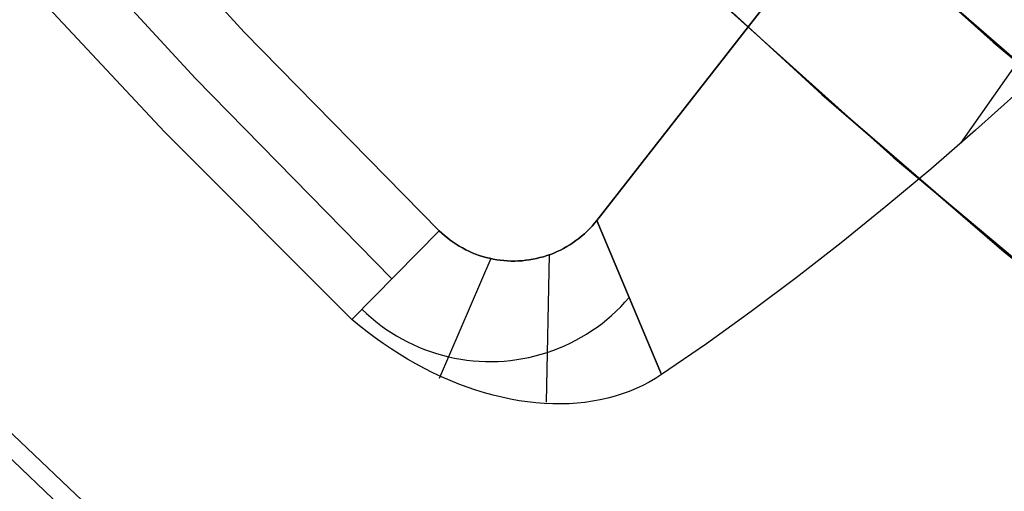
# Model space of a CAD drawing. Header units: millimetres. Extents: x -664 to 605, y -504 to 706.
# Tile 10 of 66: x -143.95 to -134.28, y -56.49 to -51.85. Entities that reach past the tile are written whole.
import ezdxf

# ---------------------------------------------------------------- set-up
doc = ezdxf.new("R2010")
doc.units = ezdxf.units.MM
doc.layers.add('1', color=7, linetype='Continuous')

# ---------------------------------------------------------------- blocks, each defined once
blk = doc.blocks.new('Bloque 06')
at = {"layer": '1', "color": 29, "true_color": 0x4d342b}
for p, q in [((40.7868, -60.3613, 613.8297), (31.0604, -43.3022, 613.8297)), ((31.0604, -43.3022, 613.8297), (40.7868, -60.3613, 613.8297)), ((37.3575, -59.0933, 606.8076), (29.7942, -44.0241, 606.8076)), ((46.601, -57.3014, 613.8297), (44.4818, -59.0305, 613.8297)), ((44.4818, -59.0305, 613.8297), (46.601, -57.3014, 613.8297)), ((47.0259, -57.8097, 612.6328), (44.8902, -59.5522, 612.6328)), ((36.8567, -58.4933, 606.247), (37.2343, -58.946, 606.6696)), ((36.8567, -58.4933, 606.247), (37.2343, -58.946, 606.6696)), ((45.1133, -60.1156, 611.5833), (47.1471, -58.4908, 611.5504)), ((45.1133, -60.1156, 611.5833), (47.1471, -58.4908, 611.5504)), ((37.2343, -58.946, 606.6696), (37.6141, -59.3867, 607.1029)), ((37.2343, -58.946, 606.6696), (37.6141, -59.3867, 607.1029)), ((44.4818, -59.0305, 613.8297), (42.3037, -60.685, 613.8297)), ((42.3037, -60.685, 613.8297), (44.4818, -59.0305, 613.8297)), ((37.6141, -59.3867, 607.1029), (37.996, -59.8152, 607.5468)), ((37.6141, -59.3867, 607.1029), (37.996, -59.8152, 607.5468)), ((44.8902, -59.5522, 612.6328), (42.6952, -61.2194, 612.6328)), ((37.996, -59.8152, 607.5468), (38.3802, -60.2314, 608.0012)), ((37.996, -59.8152, 607.5468), (38.3802, -60.2314, 608.0012)), ((43.0264, -61.6715, 611.6203), (45.1133, -60.1156, 611.5833)), ((43.0264, -61.6715, 611.6203), (45.1133, -60.1156, 611.5833)), ((38.3802, -60.2314, 608.0012), (38.7665, -60.6351, 608.466)), ((38.3802, -60.2314, 608.0012), (38.7665, -60.6351, 608.466)), ((40.7868, -60.3613, 613.8297), (39.9386, -61.769, 609.9207)), ((39.9386, -61.769, 609.9207), (40.7868, -60.3613, 613.8297)), ((40.805, -60.3921, 613.8297), (40.7868, -60.3613, 613.8297)), ((40.7868, -60.3613, 613.8297), (40.805, -60.3921, 613.8297)), ((40.8243, -60.4221, 613.8297), (40.805, -60.3921, 613.8297)), ((40.805, -60.3921, 613.8297), (40.8243, -60.4221, 613.8297)), ((40.8446, -60.4515, 613.8297), (40.8243, -60.4221, 613.8297)), ((40.8243, -60.4221, 613.8297), (40.8446, -60.4515, 613.8297)), ((40.8659, -60.4802, 613.8297), (40.8446, -60.4515, 613.8297)), ((40.8446, -60.4515, 613.8297), (40.8659, -60.4802, 613.8297)), ((40.8882, -60.5081, 613.8297), (40.8659, -60.4802, 613.8297)), ((40.8659, -60.4802, 613.8297), (40.8882, -60.5081, 613.8297)), ((40.9114, -60.5353, 613.8297), (40.8882, -60.5081, 613.8297)), ((40.8882, -60.5081, 613.8297), (40.9114, -60.5353, 613.8297)), ((40.9356, -60.5616, 613.8297), (40.9114, -60.5353, 613.8297)), ((40.9114, -60.5353, 613.8297), (40.9356, -60.5616, 613.8297)), ((38.7665, -60.6351, 608.466), (39.155, -61.026, 608.9409)), ((38.7665, -60.6351, 608.466), (39.155, -61.026, 608.9409)), ((40.9606, -60.5871, 613.8297), (40.9356, -60.5616, 613.8297)), ((40.9356, -60.5616, 613.8297), (40.9606, -60.5871, 613.8297)), ((40.9865, -60.6117, 613.8297), (40.9606, -60.5871, 613.8297)), ((40.9606, -60.5871, 613.8297), (40.9865, -60.6117, 613.8297)), ((41.0132, -60.6354, 613.8297), (40.9865, -60.6117, 613.8297)), ((40.9865, -60.6117, 613.8297), (41.0132, -60.6354, 613.8297)), ((41.0408, -60.6582, 613.8297), (41.0132, -60.6354, 613.8297)), ((41.0132, -60.6354, 613.8297), (41.0408, -60.6582, 613.8297)), ((41.0691, -60.68, 613.8297), (41.0408, -60.6582, 613.8297)), ((41.0408, -60.6582, 613.8297), (41.0691, -60.68, 613.8297)), ((41.0981, -60.7008, 613.8297), (41.0691, -60.68, 613.8297)), ((41.0691, -60.68, 613.8297), (41.0981, -60.7008, 613.8297)), ((41.1278, -60.7207, 613.8297), (41.0981, -60.7008, 613.8297)), ((41.0981, -60.7008, 613.8297), (41.1278, -60.7207, 613.8297)), ((41.1582, -60.7394, 613.8297), (41.1278, -60.7207, 613.8297)), ((41.1278, -60.7207, 613.8297), (41.1582, -60.7394, 613.8297)), ((41.1892, -60.7572, 613.8297), (41.1582, -60.7394, 613.8297)), ((41.1582, -60.7394, 613.8297), (41.1892, -60.7572, 613.8297)), ((42.2446, -60.7252, 613.8297), (42.2141, -60.7437, 613.8297)), ((42.2141, -60.7437, 613.8297), (42.2446, -60.7252, 613.8297)), ((42.2745, -60.7056, 613.8297), (42.2446, -60.7252, 613.8297)), ((42.2446, -60.7252, 613.8297), (42.2745, -60.7056, 613.8297)), ((42.3037, -60.685, 613.8297), (42.2745, -60.7056, 613.8297)), ((42.2745, -60.7056, 613.8297), (42.3037, -60.685, 613.8297)), ((43.0264, -61.6715, 611.6203), (42.3037, -60.685, 613.8297)), ((42.3037, -60.685, 613.8297), (43.0264, -61.6715, 611.6203)), ((41.1996, -60.7631, 613.8297), (41.0213, -62.2009, 610.8814)), ((41.2208, -60.7738, 613.8297), (41.1892, -60.7572, 613.8297)), ((41.1892, -60.7572, 613.8297), (41.2208, -60.7738, 613.8297)), ((41.253, -60.7894, 613.8297), (41.2208, -60.7738, 613.8297)), ((41.2208, -60.7738, 613.8297), (41.253, -60.7894, 613.8297)), ((41.2856, -60.8039, 613.8297), (41.253, -60.7894, 613.8297)), ((41.253, -60.7894, 613.8297), (41.2856, -60.8039, 613.8297)), ((41.3188, -60.8172, 613.8297), (41.2856, -60.8039, 613.8297)), ((41.2856, -60.8039, 613.8297), (41.3188, -60.8172, 613.8297)), ((41.3524, -60.8293, 613.8297), (41.3188, -60.8172, 613.8297)), ((41.3188, -60.8172, 613.8297), (41.3524, -60.8293, 613.8297)), ((41.3864, -60.8404, 613.8297), (41.3524, -60.8293, 613.8297)), ((41.3524, -60.8293, 613.8297), (41.3864, -60.8404, 613.8297)), ((41.4207, -60.8502, 613.8297), (41.3864, -60.8404, 613.8297)), ((41.3864, -60.8404, 613.8297), (41.4207, -60.8502, 613.8297)), ((42.0192, -60.832, 613.8297), (41.9851, -60.8428, 613.8297)), ((41.9851, -60.8428, 613.8297), (42.0192, -60.832, 613.8297)), ((42.0529, -60.8201, 613.8297), (42.0192, -60.832, 613.8297)), ((42.0192, -60.832, 613.8297), (42.0529, -60.8201, 613.8297)), ((42.0861, -60.8071, 613.8297), (42.0529, -60.8201, 613.8297)), ((42.0529, -60.8201, 613.8297), (42.0861, -60.8071, 613.8297)), ((42.1189, -60.7929, 613.8297), (42.0861, -60.8071, 613.8297)), ((42.0861, -60.8071, 613.8297), (42.1189, -60.7929, 613.8297)), ((42.1512, -60.7776, 613.8297), (42.1189, -60.7929, 613.8297)), ((42.1189, -60.7929, 613.8297), (42.1512, -60.7776, 613.8297)), ((42.1829, -60.7612, 613.8297), (42.1512, -60.7776, 613.8297)), ((42.1512, -60.7776, 613.8297), (42.1829, -60.7612, 613.8297)), ((42.2141, -60.7437, 613.8297), (42.1829, -60.7612, 613.8297)), ((42.1829, -60.7612, 613.8297), (42.2141, -60.7437, 613.8297)), ((41.4554, -60.8588, 613.8297), (41.4207, -60.8502, 613.8297)), ((41.4207, -60.8502, 613.8297), (41.4554, -60.8588, 613.8297)), ((41.4903, -60.8663, 613.8297), (41.4554, -60.8588, 613.8297)), ((41.4554, -60.8588, 613.8297), (41.4903, -60.8663, 613.8297)), ((41.5255, -60.8725, 613.8297), (41.4903, -60.8663, 613.8297)), ((41.4903, -60.8663, 613.8297), (41.5255, -60.8725, 613.8297)), ((41.5608, -60.8776, 613.8297), (41.5255, -60.8725, 613.8297)), ((41.5255, -60.8725, 613.8297), (41.5608, -60.8776, 613.8297)), ((41.5964, -60.8814, 613.8297), (41.5608, -60.8776, 613.8297)), ((41.5608, -60.8776, 613.8297), (41.5964, -60.8814, 613.8297)), ((41.632, -60.884, 613.8297), (41.5964, -60.8814, 613.8297)), ((41.5964, -60.8814, 613.8297), (41.632, -60.884, 613.8297)), ((41.6677, -60.8854, 613.8297), (41.632, -60.884, 613.8297)), ((41.632, -60.884, 613.8297), (41.6677, -60.8854, 613.8297)), ((41.7034, -60.8855, 613.8297), (41.6677, -60.8854, 613.8297)), ((41.6677, -60.8854, 613.8297), (41.7034, -60.8855, 613.8297)), ((41.7391, -60.8844, 613.8297), (41.7034, -60.8855, 613.8297)), ((41.7034, -60.8855, 613.8297), (41.7391, -60.8844, 613.8297)), ((41.7748, -60.8821, 613.8297), (41.7391, -60.8844, 613.8297)), ((41.7391, -60.8844, 613.8297), (41.7748, -60.8821, 613.8297)), ((41.7629, -60.8833, 613.8297), (42.0939, -62.121, 611.4463)), ((41.8103, -60.8786, 613.8297), (41.7748, -60.8821, 613.8297)), ((41.7748, -60.8821, 613.8297), (41.8103, -60.8786, 613.8297)), ((41.8457, -60.8738, 613.8297), (41.8103, -60.8786, 613.8297)), ((41.8103, -60.8786, 613.8297), (41.8457, -60.8738, 613.8297)), ((41.881, -60.8679, 613.8297), (41.8457, -60.8738, 613.8297)), ((41.8457, -60.8738, 613.8297), (41.881, -60.8679, 613.8297)), ((41.916, -60.8607, 613.8297), (41.881, -60.8679, 613.8297)), ((41.881, -60.8679, 613.8297), (41.916, -60.8607, 613.8297)), ((41.9507, -60.8523, 613.8297), (41.916, -60.8607, 613.8297)), ((41.916, -60.8607, 613.8297), (41.9507, -60.8523, 613.8297)), ((41.9851, -60.8428, 613.8297), (41.9507, -60.8523, 613.8297)), ((41.9507, -60.8523, 613.8297), (41.9851, -60.8428, 613.8297)), ((39.155, -61.026, 608.9409), (39.5457, -61.4041, 609.4259)), ((39.155, -61.026, 608.9409), (39.5457, -61.4041, 609.4259)), ((40.3963, -61.1165, 611.8752), (40.3627, -61.0652, 611.8752)), ((40.4316, -61.1667, 611.8752), (40.3963, -61.1165, 611.8752)), ((40.4686, -61.2157, 611.8752), (40.4316, -61.1667, 611.8752)), ((40.5073, -61.2634, 611.8752), (40.4686, -61.2157, 611.8752)), ((40.5476, -61.3097, 611.8752), (40.5073, -61.2634, 611.8752)), ((40.5894, -61.3546, 611.8752), (40.5476, -61.3097, 611.8752)), ((39.5457, -61.4041, 609.4259), (39.9386, -61.769, 609.9207)), ((39.5457, -61.4041, 609.4259), (39.9386, -61.769, 609.9207)), ((40.6327, -61.3981, 611.8752), (40.5894, -61.3546, 611.8752)), ((40.6775, -61.44, 611.8752), (40.6327, -61.3981, 611.8752)), ((40.7237, -61.4804, 611.8752), (40.6775, -61.44, 611.8752)), ((40.7713, -61.5192, 611.8752), (40.7237, -61.4804, 611.8752)), ((40.8202, -61.5564, 611.8752), (40.7713, -61.5192, 611.8752)), ((40.8703, -61.5919, 611.8752), (40.8202, -61.5564, 611.8752)), ((40.9216, -61.6256, 611.8752), (40.8703, -61.5919, 611.8752)), ((42.8928, -61.5931, 611.8752), (42.8415, -61.6268, 611.8752)), ((42.943, -61.5577, 611.8752), (42.8928, -61.5931, 611.8752)), ((40.974, -61.6575, 611.8752), (40.9216, -61.6256, 611.8752)), ((41.0274, -61.6877, 611.8752), (40.974, -61.6575, 611.8752)), ((41.0819, -61.716, 611.8752), (41.0274, -61.6877, 611.8752)), ((42.7356, -61.6887, 611.8752), (42.6811, -61.717, 611.8752)), ((42.7891, -61.6586, 611.8752), (42.7356, -61.6887, 611.8752)), ((42.8415, -61.6268, 611.8752), (42.7891, -61.6586, 611.8752)), ((42.9435, -61.7223, 611.6127), (43.0264, -61.6715, 611.6203)), ((42.9435, -61.7223, 611.6127), (43.0264, -61.6715, 611.6203)), ((39.9386, -61.769, 609.9207), (39.9917, -61.8154, 609.9879)), ((39.9386, -61.769, 609.9207), (39.9917, -61.8154, 609.9879)), ((41.1373, -61.7424, 611.8752), (41.0819, -61.716, 611.8752)), ((41.1936, -61.7669, 611.8752), (41.1373, -61.7424, 611.8752)), ((41.2507, -61.7895, 611.8752), (41.1936, -61.7669, 611.8752)), ((41.3085, -61.8101, 611.8752), (41.2507, -61.7895, 611.8752)), ((42.5122, -61.7903, 611.8752), (42.4544, -61.8108, 611.8752)), ((42.5693, -61.7677, 611.8752), (42.5122, -61.7903, 611.8752)), ((42.6256, -61.7433, 611.8752), (42.5693, -61.7677, 611.8752)), ((42.6811, -61.717, 611.8752), (42.6256, -61.7433, 611.8752)), ((42.7748, -61.8172, 611.5906), (42.8596, -61.7708, 611.6028)), ((42.7748, -61.8172, 611.5906), (42.8596, -61.7708, 611.6028)), ((42.8596, -61.7708, 611.6028), (42.9435, -61.7223, 611.6127)), ((42.8596, -61.7708, 611.6028), (42.9435, -61.7223, 611.6127)), ((39.9917, -61.8154, 609.9879), (40.0472, -61.8596, 610.0547)), ((39.9917, -61.8154, 609.9879), (40.0472, -61.8596, 610.0547)), ((40.0472, -61.8596, 610.0547), (40.1051, -61.9015, 610.1211)), ((40.0472, -61.8596, 610.0547), (40.1051, -61.9015, 610.1211)), ((40.1051, -61.9015, 610.1211), (40.1652, -61.9409, 610.1869)), ((40.1051, -61.9015, 610.1211), (40.1652, -61.9409, 610.1869)), ((41.367, -61.8287, 611.8752), (41.3085, -61.8101, 611.8752)), ((41.4261, -61.8453, 611.8752), (41.367, -61.8287, 611.8752)), ((41.4857, -61.8599, 611.8752), (41.4261, -61.8453, 611.8752)), ((41.5458, -61.8724, 611.8752), (41.4857, -61.8599, 611.8752)), ((41.6062, -61.8829, 611.8752), (41.5458, -61.8724, 611.8752)), ((41.667, -61.8913, 611.8752), (41.6062, -61.8829, 611.8752)), ((41.7281, -61.8976, 611.8752), (41.667, -61.8913, 611.8752)), ((41.7893, -61.9019, 611.8752), (41.7281, -61.8976, 611.8752)), ((41.8507, -61.904, 611.8752), (41.7893, -61.9019, 611.8752)), ((41.9121, -61.904, 611.8752), (41.8507, -61.904, 611.8752)), ((41.9734, -61.902, 611.8752), (41.9121, -61.904, 611.8752)), ((42.0346, -61.8978, 611.8752), (41.9734, -61.902, 611.8752)), ((42.0957, -61.8916, 611.8752), (42.0346, -61.8978, 611.8752)), ((42.1565, -61.8833, 611.8752), (42.0957, -61.8916, 611.8752)), ((42.217, -61.8729, 611.8752), (42.1565, -61.8833, 611.8752)), ((42.2771, -61.8604, 611.8752), (42.217, -61.8729, 611.8752)), ((42.3368, -61.8459, 611.8752), (42.2771, -61.8604, 611.8752)), ((42.3959, -61.8293, 611.8752), (42.3368, -61.8459, 611.8752)), ((42.4544, -61.8108, 611.8752), (42.3959, -61.8293, 611.8752)), ((42.5155, -61.9424, 611.5403), (42.6026, -61.903, 611.5593)), ((42.5155, -61.9424, 611.5403), (42.6026, -61.903, 611.5593)), ((42.6026, -61.903, 611.5593), (42.6891, -61.8613, 611.5761)), ((42.6026, -61.903, 611.5593), (42.6891, -61.8613, 611.5761)), ((42.6891, -61.8613, 611.5761), (42.7748, -61.8172, 611.5906)), ((42.6891, -61.8613, 611.5761), (42.7748, -61.8172, 611.5906)), ((40.1652, -61.9409, 610.1869), (40.2275, -61.978, 610.252)), ((40.1652, -61.9409, 610.1869), (40.2275, -61.978, 610.252)), ((40.2275, -61.978, 610.252), (40.2919, -62.0126, 610.3164)), ((40.2275, -61.978, 610.252), (40.2919, -62.0126, 610.3164)), ((42.3398, -62.0139, 611.4957), (42.4279, -61.9794, 611.5191)), ((42.3398, -62.0139, 611.4957), (42.4279, -61.9794, 611.5191)), ((42.4279, -61.9794, 611.5191), (42.5155, -61.9424, 611.5403)), ((42.4279, -61.9794, 611.5191), (42.5155, -61.9424, 611.5403)), ((40.2919, -62.0126, 610.3164), (40.3584, -62.0447, 610.38)), ((40.2919, -62.0126, 610.3164), (40.3584, -62.0447, 610.38)), ((40.3584, -62.0447, 610.38), (40.4269, -62.0743, 610.4427)), ((40.3584, -62.0447, 610.38), (40.4269, -62.0743, 610.4427)), ((40.4269, -62.0743, 610.4427), (40.4972, -62.1013, 610.5045)), ((40.4269, -62.0743, 610.4427), (40.4972, -62.1013, 610.5045)), ((42.0739, -62.1023, 611.4125), (42.1627, -62.0754, 611.4423)), ((42.0739, -62.1023, 611.4125), (42.1627, -62.0754, 611.4423)), ((42.1627, -62.0754, 611.4423), (42.2514, -62.0459, 611.4701)), ((42.1627, -62.0754, 611.4423), (42.2514, -62.0459, 611.4701)), ((42.2514, -62.0459, 611.4701), (42.3398, -62.0139, 611.4957)), ((42.2514, -62.0459, 611.4701), (42.3398, -62.0139, 611.4957)), ((40.4972, -62.1013, 610.5045), (40.5694, -62.1257, 610.5653)), ((40.4972, -62.1013, 610.5045), (40.5694, -62.1257, 610.5653)), ((40.5694, -62.1257, 610.5653), (40.6433, -62.1475, 610.625)), ((40.5694, -62.1257, 610.5653), (40.6433, -62.1475, 610.625)), ((40.6433, -62.1475, 610.625), (40.7188, -62.1666, 610.6836)), ((40.6433, -62.1475, 610.625), (40.7188, -62.1666, 610.6836)), ((40.7188, -62.1666, 610.6836), (40.7959, -62.183, 610.7409)), ((40.7188, -62.1666, 610.6836), (40.7959, -62.183, 610.7409)), ((40.7959, -62.183, 610.7409), (40.8745, -62.1967, 610.7969)), ((40.7959, -62.183, 610.7409), (40.8745, -62.1967, 610.7969)), ((41.6316, -62.1972, 611.2329), (41.7195, -62.1836, 611.2727)), ((41.6316, -62.1972, 611.2329), (41.7195, -62.1836, 611.2727)), ((41.7195, -62.1836, 611.2727), (41.8078, -62.1672, 611.3106)), ((41.7195, -62.1836, 611.2727), (41.8078, -62.1672, 611.3106)), ((41.8078, -62.1672, 611.3106), (41.8964, -62.1482, 611.3466)), ((41.8078, -62.1672, 611.3106), (41.8964, -62.1482, 611.3466)), ((41.8964, -62.1482, 611.3466), (41.9851, -62.1266, 611.3806)), ((41.8964, -62.1482, 611.3466), (41.9851, -62.1266, 611.3806)), ((41.9851, -62.1266, 611.3806), (42.0739, -62.1023, 611.4125)), ((41.9851, -62.1266, 611.3806), (42.0739, -62.1023, 611.4125)), ((40.8745, -62.1967, 610.7969), (40.9544, -62.2077, 610.8516)), ((40.8745, -62.1967, 610.7969), (40.9544, -62.2077, 610.8516)), ((40.9544, -62.2077, 610.8516), (41.0356, -62.216, 610.9049)), ((40.9544, -62.2077, 610.8516), (41.0356, -62.216, 610.9049)), ((41.0356, -62.216, 610.9049), (41.118, -62.2215, 610.9566)), ((41.0356, -62.216, 610.9049), (41.118, -62.2215, 610.9566)), ((41.118, -62.2215, 610.9566), (41.2014, -62.2243, 611.0069)), ((41.118, -62.2215, 610.9566), (41.2014, -62.2243, 611.0069)), ((41.2014, -62.2243, 611.0069), (41.2859, -62.2244, 611.0555)), ((41.2014, -62.2243, 611.0069), (41.2859, -62.2244, 611.0555)), ((41.2859, -62.2244, 611.0555), (41.3712, -62.2217, 611.1025)), ((41.2859, -62.2244, 611.0555), (41.3712, -62.2217, 611.1025)), ((41.3712, -62.2217, 611.1025), (41.4574, -62.2163, 611.1477)), ((41.3712, -62.2217, 611.1025), (41.4574, -62.2163, 611.1477)), ((41.4574, -62.2163, 611.1477), (41.5442, -62.2081, 611.1912)), ((41.4574, -62.2163, 611.1477), (41.5442, -62.2081, 611.1912)), ((41.5442, -62.2081, 611.1912), (41.6316, -62.1972, 611.2329)), ((41.5442, -62.2081, 611.1912), (41.6316, -62.1972, 611.2329)), ((44.0459, -64.7668, 623.1302), (46.2279, -63.2243, 623.1302)), ((44.0459, -64.7668, 615.5701), (46.2279, -63.2243, 615.5701)), ((46.2279, -63.2243, 615.5701), (44.0459, -64.7668, 615.5701)), ((44.0459, -64.7668, 623.1302), (46.2279, -63.2243, 623.1302)), ((46.3374, -63.3737, 623.1302), (44.1503, -64.9199, 623.1302)), ((44.1503, -64.9199, 615.5701), (46.3374, -63.3737, 615.5701)), ((46.3374, -63.3737, 623.1302), (44.1503, -64.9199, 623.1302)), ((46.3374, -63.3737, 619.3501), (44.1503, -64.9199, 619.3501)), ((46.3374, -63.3737, 615.5701), (44.1503, -64.9199, 615.5701))]:
    blk.add_line(p, q, dxfattribs=at)
blk = doc.blocks.new('Bloque 08')
at = {"layer": '1', "color": 250, "true_color": 0x111111}
for p, q in [((39.1682, -56.7449, 595.6649), (37.1862, -58.063, 595.6649)), ((39.1682, -56.7449, 594.1649), (37.1862, -58.063, 594.1649)), ((37.1862, -58.063, 532.927), (39.1682, -56.7449, 532.927)), ((39.1682, -56.7449, 594.1649), (37.1862, -58.063, 594.1649)), ((37.1862, -58.063, 598.4648), (39.1682, -56.7449, 598.4648)), ((39.1682, -56.7449, 598.4648), (37.1862, -58.063, 598.4648)), ((37.1862, -58.063, 595.6649), (39.1682, -56.7449, 595.6649)), ((39.1682, -56.7449, 597.0649), (37.1862, -58.063, 597.0649)), ((39.1682, -56.7449, 532.927), (37.1862, -58.063, 532.927)), ((36.2894, -58.6277, 581.9648), (38.2786, -57.3487, 581.9648)), ((38.2786, -57.3487, 581.9648), (36.2894, -58.6277, 581.9648)), ((38.3004, -57.3341, 541.9648), (36.3089, -58.6156, 541.9648)), ((36.3089, -58.6156, 541.9648), (38.3004, -57.3341, 541.9648)), ((38.7574, -58.831, 581.9648), (40.7088, -57.498, 581.9648)), ((38.7574, -58.831, 581.9648), (40.7088, -57.498, 581.9648)), ((40.7328, -57.481, 541.9648), (38.7792, -58.8166, 541.9648)), ((40.7328, -57.481, 541.9648), (38.7792, -58.8166, 541.9648)), ((37.9952, -59.3261, 532.927), (40.0203, -57.9793, 532.927)), ((40.0203, -57.9793, 598.4648), (37.9952, -59.3261, 598.4648)), ((40.0203, -57.9793, 598.4648), (37.9952, -59.3261, 598.4648)), ((40.0203, -57.9793, 532.927), (37.9952, -59.3261, 532.927)), ((37.1862, -58.063, 595.6649), (35.1599, -59.3119, 595.6649)), ((37.1862, -58.063, 594.1649), (35.1599, -59.3119, 594.1649)), ((35.1599, -59.3119, 532.927), (37.1862, -58.063, 532.927)), ((37.1862, -58.063, 594.1649), (35.1599, -59.3119, 594.1649)), ((35.1599, -59.3119, 598.4648), (37.1862, -58.063, 598.4648)), ((37.1862, -58.063, 598.4648), (35.1599, -59.3119, 598.4648)), ((35.1599, -59.3119, 595.6649), (37.1862, -58.063, 595.6649)), ((37.1862, -58.063, 597.0649), (35.1599, -59.3119, 597.0649)), ((37.1862, -58.063, 532.927), (35.1599, -59.3119, 532.927)), ((36.7624, -60.0979, 581.9648), (38.7574, -58.831, 581.9648)), ((36.7624, -60.0979, 581.9648), (38.7574, -58.831, 581.9648)), ((38.7792, -58.8166, 541.9648), (36.7819, -60.0859, 541.9648)), ((38.7792, -58.8166, 541.9648), (36.7819, -60.0859, 541.9648)), ((35.9248, -60.6022, 532.927), (37.9952, -59.3261, 532.927)), ((37.9952, -59.3261, 598.4648), (35.9248, -60.6022, 598.4648)), ((37.9952, -59.3261, 598.4648), (35.9248, -60.6022, 598.4648)), ((37.9952, -59.3261, 532.927), (35.9248, -60.6022, 532.927)), ((36.7819, -60.0859, 541.9648), (34.7431, -61.2874, 541.9648)), ((36.7819, -60.0859, 541.9648), (34.7431, -61.2874, 541.9648))]:
    blk.add_line(p, q, dxfattribs=at)
blk = doc.blocks.new('33451_ 33451WP_ - FAN-464261-_3D_')
at = {"layer": '1', "color": 250, "true_color": 0x111111}
blk.add_blockref('Bloque 08', (0, 0), dxfattribs=at)
at = {"layer": '1', "color": 29, "true_color": 0x4d342b}
blk.add_blockref('Bloque 06', (0, 0), dxfattribs=at)
blk = doc.blocks.new('Product')
at = {"layer": '1'}
blk.add_blockref('33451_ 33451WP_ - FAN-464261-_3D_', (0, 0), dxfattribs=at)

msp = doc.modelspace()

# ---------------------------------------------------------------- block references
at = {"layer": '1', "extrusion": (0, 0, -1), "rotation": 8.321257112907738}
msp.add_blockref('Product', (89.1881, 0, -639.2), dxfattribs=at)

doc.saveas('drawing.dxf')
